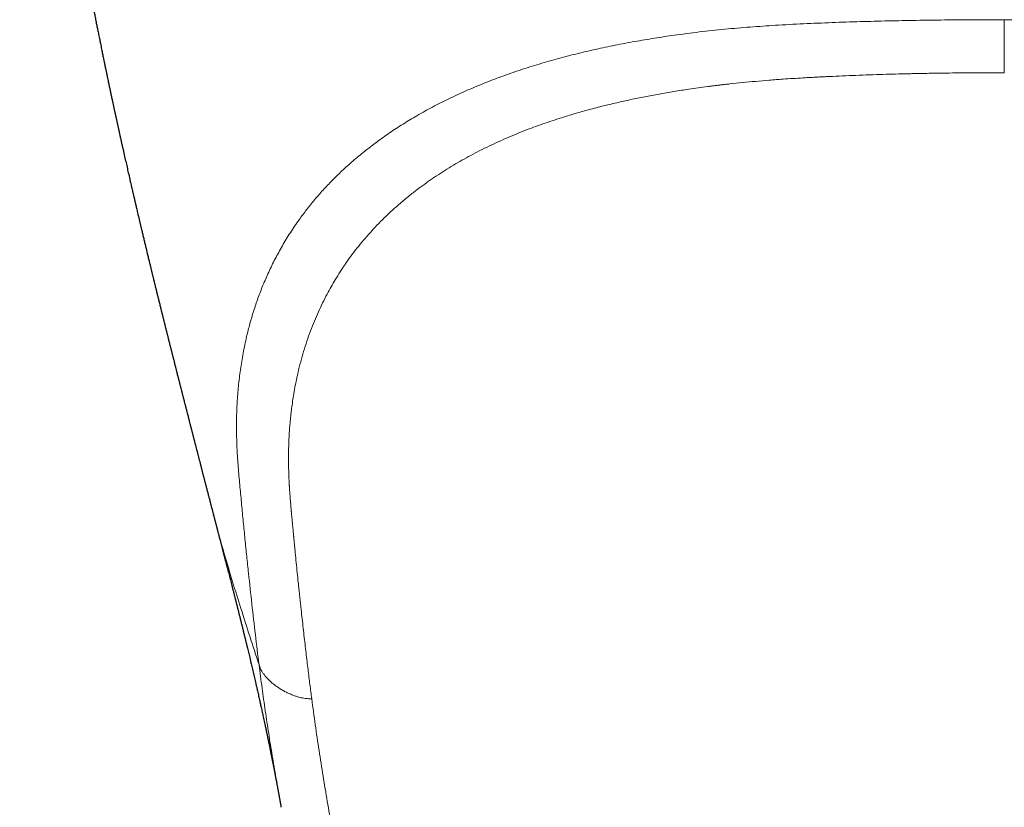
# Model space of a CAD drawing. Header units: millimetres. Extents: x 8 to 736, y 12 to 488.
# Tile 15 of 59: x 358 to 383, y 146 to 166. Entities that reach past the tile are written whole.
import ezdxf

# ---------------------------------------------------------------- set-up
doc = ezdxf.new("R2010")
doc.units = ezdxf.units.MM

msp = doc.modelspace()

# ---------------------------------------------------------------- linework, layer by layer
at = {"color": 7, "linetype": 'Continuous', "lineweight": 30}
for p, q in [((362.537, 153.327), (362.535, 153.336)), ((364.241, 145.962), (364.239, 145.971))]:
    msp.add_line(p, q, dxfattribs=at)
for points, knots in [([(357.639, 183.601), (357.64, 183.572), (357.642, 183.512), (357.644, 183.42), (357.647, 183.327), (357.65, 183.205), (357.654, 183.05), (357.659, 182.845), (357.665, 182.619), (357.67, 182.428), (357.673, 182.294), (357.675, 182.22), (357.677, 182.153), (357.679, 182.093), (357.681, 182.043), (357.682, 182.002), (357.683, 181.969), (357.684, 181.939), (357.685, 181.909), (357.686, 181.873), (357.687, 181.831), (357.689, 181.784), (357.69, 181.736), (357.692, 181.686), (357.694, 181.635), (357.696, 181.583), (357.699, 181.492), (357.704, 181.36), (357.71, 181.189), (357.716, 181.06), (357.719, 180.974), (357.721, 180.933), (357.722, 180.897), (357.724, 180.867), (357.725, 180.845), (357.726, 180.827), (357.726, 180.809), (357.727, 180.789), (357.728, 180.76), (357.73, 180.723), (357.732, 180.675), (357.735, 180.62), (357.738, 180.558), (357.741, 180.493), (357.744, 180.428), (357.747, 180.36), (357.75, 180.291), (357.754, 180.22), (357.757, 180.15), (357.761, 180.08), (357.764, 180.022), (357.766, 179.977), (357.768, 179.946), (357.769, 179.92), (357.77, 179.899), (357.771, 179.882), (357.772, 179.861), (357.774, 179.832), (357.776, 179.79), (357.779, 179.74), (357.782, 179.683), (357.786, 179.623), (357.789, 179.562), (357.793, 179.501), (357.796, 179.442), (357.8, 179.381), (357.803, 179.318), (357.807, 179.252), (357.811, 179.19), (357.815, 179.132), (357.818, 179.082), (357.82, 179.039), (357.823, 178.999), (357.825, 178.959), (357.829, 178.905), (357.833, 178.836), (357.838, 178.757), (357.844, 178.678), (357.849, 178.598), (357.855, 178.516), (357.86, 178.444), (357.864, 178.384), (357.867, 178.336), (357.87, 178.288), (357.874, 178.244), (357.876, 178.206), (357.878, 178.177), (357.88, 178.155), (357.881, 178.137), (357.883, 178.117), (357.885, 178.089), (357.888, 178.051), (357.891, 178.006), (357.895, 177.953), (357.899, 177.894), (357.905, 177.82), (357.912, 177.731), (357.918, 177.649), (357.923, 177.583), (357.927, 177.537), (357.93, 177.492), (357.933, 177.452), (357.936, 177.42), (357.938, 177.394), (357.94, 177.371), (357.942, 177.349), (357.944, 177.325), (357.946, 177.301), (357.949, 177.259), (357.954, 177.197), (357.96, 177.125), (357.965, 177.06), (357.97, 177.003), (357.975, 176.943), (357.981, 176.881), (357.986, 176.817), (357.991, 176.761), (357.995, 176.715), (357.998, 176.681), (358, 176.652), (358.003, 176.628), (358.005, 176.602), (358.008, 176.572), (358.011, 176.533), (358.016, 176.474), (358.023, 176.397), (358.031, 176.308), (358.038, 176.233), (358.044, 176.174), (358.048, 176.131), (358.051, 176.097), (358.054, 176.069), (358.056, 176.043), (358.059, 176.013), (358.063, 175.975), (358.068, 175.922), (358.074, 175.859), (358.081, 175.789), (358.087, 175.722), (358.093, 175.661), (358.099, 175.604), (358.104, 175.551), (358.109, 175.504), (358.113, 175.458), (358.118, 175.41), (358.124, 175.355), (358.13, 175.294), (358.136, 175.232), (358.143, 175.171), (358.15, 175.102), (358.158, 175.026), (358.166, 174.945), (358.175, 174.866), (358.184, 174.786), (358.193, 174.701), (358.202, 174.614), (358.212, 174.529), (358.221, 174.448), (358.229, 174.372), (358.238, 174.297), (358.246, 174.221), (358.255, 174.142), (358.264, 174.062), (358.274, 173.981), (358.283, 173.903), (358.292, 173.829), (358.3, 173.758), (358.308, 173.688), (358.317, 173.615), (358.326, 173.538), (358.336, 173.46), (358.344, 173.392), (358.351, 173.337), (358.356, 173.298), (358.36, 173.261), (358.365, 173.223), (358.37, 173.181), (358.376, 173.133), (358.383, 173.081), (358.389, 173.027), (358.396, 172.974), (358.403, 172.922), (358.409, 172.873), (358.415, 172.828), (358.42, 172.788), (358.425, 172.752), (358.43, 172.714), (358.435, 172.668), (358.442, 172.616), (358.449, 172.562), (358.457, 172.505), (358.465, 172.446), (358.472, 172.388), (358.479, 172.337), (358.485, 172.293), (358.49, 172.257), (358.494, 172.225), (358.498, 172.193), (358.503, 172.156), (358.509, 172.114), (358.515, 172.069), (358.522, 172.023), (358.528, 171.976), (358.535, 171.928), (358.541, 171.882), (358.546, 171.842), (358.551, 171.809), (358.555, 171.78), (358.559, 171.752), (358.563, 171.72), (358.568, 171.685), (358.574, 171.648), (358.579, 171.607), (358.586, 171.562), (358.593, 171.513), (358.6, 171.458), (358.608, 171.404), (358.615, 171.352), (358.622, 171.307), (358.628, 171.265), (358.635, 171.22), (358.642, 171.17), (358.65, 171.111), (358.659, 171.049), (358.669, 170.982), (358.679, 170.915), (358.689, 170.851), (358.697, 170.792), (358.705, 170.739), (358.713, 170.691), (358.719, 170.647), (358.725, 170.607), (358.731, 170.569), (358.737, 170.532), (358.742, 170.495), (358.748, 170.457), (358.754, 170.42), (358.759, 170.383), (358.765, 170.344), (358.772, 170.302), (358.779, 170.257), (358.786, 170.212), (358.792, 170.171), (358.799, 170.13), (358.805, 170.087), (358.813, 170.04), (358.82, 169.991), (358.831, 169.923), (358.845, 169.836), (358.862, 169.729), (358.879, 169.62), (358.894, 169.531), (358.905, 169.463), (358.912, 169.417), (358.919, 169.375), (358.926, 169.332), (358.934, 169.286), (358.942, 169.236), (358.952, 169.174), (358.964, 169.105), (358.976, 169.032), (358.987, 168.962), (358.999, 168.891), (359.012, 168.817), (359.024, 168.742), (359.037, 168.666), (359.05, 168.59), (359.063, 168.516), (359.075, 168.446), (359.086, 168.382), (359.097, 168.32), (359.109, 168.252), (359.122, 168.176), (359.136, 168.098), (359.149, 168.021), (359.162, 167.95), (359.173, 167.887), (359.183, 167.831), (359.192, 167.782), (359.201, 167.73), (359.211, 167.674), (359.222, 167.614), (359.233, 167.554), (359.245, 167.487), (359.258, 167.416), (359.271, 167.343), (359.284, 167.275), (359.294, 167.219), (359.302, 167.173), (359.31, 167.133), (359.317, 167.092), (359.325, 167.053), (359.331, 167.02), (359.338, 166.979), (359.349, 166.924), (359.362, 166.851), (359.377, 166.772), (359.393, 166.686), (359.409, 166.603), (359.424, 166.526), (359.437, 166.458), (359.449, 166.393), (359.461, 166.332), (359.472, 166.273), (359.483, 166.216), (359.494, 166.159), (359.505, 166.102), (359.517, 166.045), (359.528, 165.988), (359.539, 165.932), (359.55, 165.872), (359.562, 165.811), (359.574, 165.751), (359.585, 165.695), (359.596, 165.64), (359.607, 165.585), (359.619, 165.526), (359.632, 165.463), (359.645, 165.395), (359.661, 165.319), (359.677, 165.24), (359.692, 165.164), (359.706, 165.095), (359.719, 165.033), (359.73, 164.975), (359.742, 164.919), (359.752, 164.867), (359.762, 164.821), (359.77, 164.781), (359.778, 164.742), (359.787, 164.7), (359.797, 164.654), (359.806, 164.608), (359.815, 164.565), (359.823, 164.525), (359.832, 164.486), (359.84, 164.443), (359.851, 164.392), (359.863, 164.333), (359.876, 164.274), (359.887, 164.22), (359.897, 164.173), (359.907, 164.128), (359.916, 164.083), (359.926, 164.039), (359.935, 163.994), (359.945, 163.947), (359.955, 163.899), (359.966, 163.851), (359.975, 163.807), (359.984, 163.766), (359.992, 163.729), (360, 163.692), (360.007, 163.66), (360.012, 163.634), (360.018, 163.609), (360.024, 163.581), (360.031, 163.548), (360.039, 163.511), (360.047, 163.473), (360.055, 163.435), (360.064, 163.397), (360.072, 163.359), (360.08, 163.321), (360.089, 163.282), (360.097, 163.243), (360.106, 163.205), (360.114, 163.168), (360.122, 163.131), (360.131, 163.091), (360.139, 163.056), (360.145, 163.026), (360.151, 163.001), (360.156, 162.975), (360.163, 162.945), (360.171, 162.909), (360.18, 162.869), (360.189, 162.826), (360.199, 162.782), (360.209, 162.738), (360.219, 162.691), (360.23, 162.645), (360.25, 162.555), (360.278, 162.428), (360.315, 162.268), (360.349, 162.117), (360.383, 161.967), (360.412, 161.838), (360.436, 161.736), (360.453, 161.661), (360.47, 161.589), (360.487, 161.514), (360.506, 161.434), (360.525, 161.352), (360.545, 161.267), (360.562, 161.193), (360.577, 161.13), (360.589, 161.077), (360.602, 161.023), (360.614, 160.97), (360.626, 160.918), (360.639, 160.866), (360.651, 160.815), (360.662, 160.769), (360.671, 160.73), (360.679, 160.694), (360.687, 160.661), (360.696, 160.627), (360.704, 160.589), (360.713, 160.551), (360.728, 160.492), (360.746, 160.413), (360.77, 160.314), (360.794, 160.214), (360.818, 160.113), (360.839, 160.026), (360.856, 159.958), (360.868, 159.908), (360.88, 159.857), (360.893, 159.804), (360.904, 159.759), (360.913, 159.721), (360.921, 159.689), (360.93, 159.653), (360.939, 159.616), (360.947, 159.582), (360.954, 159.551), (360.962, 159.52), (360.97, 159.486), (360.979, 159.45), (360.987, 159.417), (360.994, 159.388), (361.001, 159.361), (361.008, 159.333), (361.015, 159.304), (361.021, 159.276), (361.027, 159.252), (361.032, 159.233), (361.038, 159.209), (361.047, 159.173), (361.058, 159.128), (361.069, 159.083), (361.08, 159.04), (361.091, 158.994), (361.103, 158.945), (361.114, 158.9), (361.125, 158.856), (361.135, 158.814), (361.146, 158.772), (361.156, 158.729), (361.168, 158.682), (361.18, 158.633), (361.19, 158.592), (361.198, 158.561), (361.203, 158.539), (361.209, 158.517), (361.215, 158.491), (361.222, 158.463), (361.229, 158.435), (361.236, 158.41), (361.241, 158.39), (361.245, 158.372), (361.25, 158.352), (361.256, 158.327), (361.264, 158.298), (361.271, 158.268), (361.279, 158.238), (361.287, 158.205), (361.297, 158.165), (361.307, 158.126), (361.316, 158.089), (361.324, 158.055), (361.334, 158.018), (361.343, 157.979), (361.353, 157.942), (361.361, 157.909), (361.369, 157.879), (361.376, 157.85), (361.383, 157.821), (361.391, 157.788), (361.4, 157.753), (361.408, 157.721), (361.415, 157.693), (361.422, 157.664), (361.431, 157.629), (361.442, 157.589), (361.452, 157.548), (361.461, 157.511), (361.47, 157.477), (361.479, 157.44), (361.489, 157.399), (361.5, 157.356), (361.511, 157.312), (361.523, 157.266), (361.535, 157.218), (361.546, 157.176), (361.556, 157.138), (361.565, 157.1), (361.575, 157.061), (361.584, 157.025), (361.593, 156.991), (361.602, 156.954), (361.613, 156.91), (361.623, 156.87), (361.632, 156.838), (361.637, 156.817), (361.642, 156.799), (361.646, 156.78), (361.652, 156.758), (361.659, 156.731), (361.667, 156.699), (361.675, 156.667), (361.683, 156.635), (361.69, 156.608), (361.696, 156.585), (361.702, 156.564), (361.707, 156.542), (361.714, 156.516), (361.721, 156.489), (361.727, 156.466), (361.732, 156.446), (361.736, 156.428), (361.742, 156.407), (361.75, 156.376), (361.759, 156.339), (361.769, 156.301), (361.777, 156.268), (361.785, 156.238), (361.792, 156.209), (361.8, 156.177), (361.81, 156.142), (361.818, 156.108), (361.825, 156.08), (361.833, 156.051), (361.842, 156.015), (361.852, 155.975), (361.862, 155.938), (361.87, 155.906), (361.879, 155.871), (361.891, 155.822), (361.907, 155.763), (361.923, 155.697), (361.939, 155.637), (361.954, 155.58), (361.964, 155.538), (361.972, 155.507), (361.979, 155.482), (361.986, 155.455), (361.993, 155.426), (362, 155.397), (362.007, 155.372), (362.012, 155.353), (362.016, 155.335), (362.021, 155.316), (362.027, 155.294), (362.033, 155.269), (362.04, 155.245), (362.045, 155.224), (362.049, 155.207), (362.054, 155.189), (362.059, 155.169), (362.065, 155.146), (362.072, 155.12), (362.079, 155.091), (362.087, 155.059), (362.095, 155.029), (362.102, 155.003), (362.108, 154.981), (362.114, 154.957), (362.121, 154.928), (362.13, 154.894), (362.139, 154.86), (362.147, 154.829), (362.154, 154.801), (362.161, 154.772), (362.17, 154.739), (362.179, 154.704), (362.188, 154.669), (362.197, 154.634), (362.207, 154.594), (362.218, 154.554), (362.228, 154.515), (362.236, 154.482), (362.244, 154.453), (362.251, 154.423), (362.26, 154.389), (362.27, 154.352), (362.279, 154.317), (362.287, 154.287), (362.295, 154.257), (362.304, 154.22), (362.315, 154.179), (362.324, 154.141), (362.338, 154.09), (362.356, 154.019), (362.379, 153.932), (362.402, 153.844), (362.425, 153.756), (362.448, 153.666), (362.472, 153.573), (362.491, 153.502), (362.504, 153.451), (362.511, 153.424), (362.518, 153.397), (362.526, 153.366), (362.532, 153.342), (362.536, 153.328), (362.537, 153.326)], [0, 0, 0, 0, 0.002955, 0.006253, 0.009389, 0.012548, 0.018842, 0.02525, 0.033573, 0.042083, 0.044786, 0.047311, 0.04959, 0.051622, 0.053408, 0.054709, 0.055839, 0.056797, 0.057695, 0.058905, 0.060457, 0.061917, 0.06357, 0.065268, 0.066979, 0.0687, 0.070434, 0.076131, 0.081868, 0.087563, 0.089059, 0.090477, 0.091677, 0.092656, 0.093415, 0.093946, 0.09447, 0.09515, 0.095988, 0.097311, 0.0989, 0.100753, 0.102868, 0.105064, 0.107248, 0.10942, 0.111796, 0.114157, 0.116505, 0.118838, 0.121129, 0.122325, 0.123355, 0.12422, 0.124918, 0.125451, 0.125931, 0.12697, 0.128365, 0.130115, 0.131977, 0.134054, 0.136105, 0.138112, 0.140075, 0.141992, 0.144235, 0.146413, 0.148524, 0.150455, 0.152148, 0.153577, 0.154778, 0.156052, 0.157612, 0.16019, 0.162866, 0.165515, 0.168137, 0.170836, 0.173682, 0.175244, 0.176847, 0.178491, 0.180013, 0.181267, 0.182239, 0.182954, 0.183443, 0.183978, 0.184992, 0.186249, 0.18775, 0.189496, 0.19148, 0.193665, 0.196848, 0.200372, 0.20185, 0.20338, 0.204943, 0.206315, 0.20736, 0.208187, 0.208891, 0.209629, 0.210405, 0.211218, 0.212068, 0.214599, 0.217404, 0.219199, 0.221088, 0.223069, 0.225145, 0.227314, 0.229395, 0.230729, 0.231866, 0.232807, 0.233552, 0.234311, 0.235328, 0.236603, 0.238117, 0.241275, 0.244236, 0.247, 0.248686, 0.250098, 0.251236, 0.252103, 0.252855, 0.253856, 0.255109, 0.256611, 0.25906, 0.261404, 0.263598, 0.265644, 0.267539, 0.269268, 0.270825, 0.272228, 0.273798, 0.275647, 0.277718, 0.279804, 0.28183, 0.283795, 0.286647, 0.289308, 0.291816, 0.294471, 0.297315, 0.30024, 0.30305, 0.305765, 0.308256, 0.310633, 0.313178, 0.315775, 0.318432, 0.321139, 0.323771, 0.326195, 0.328477, 0.330753, 0.333178, 0.335704, 0.338316, 0.340945, 0.342412, 0.343715, 0.344856, 0.346057, 0.347455, 0.34905, 0.350822, 0.35258, 0.354355, 0.356063, 0.357704, 0.359207, 0.360517, 0.36165, 0.362811, 0.364307, 0.366123, 0.367952, 0.369679, 0.371784, 0.373713, 0.37546, 0.376835, 0.378031, 0.379048, 0.379979, 0.381179, 0.382683, 0.384146, 0.385653, 0.387205, 0.388801, 0.390384, 0.391712, 0.392757, 0.39363, 0.394551, 0.395585, 0.396733, 0.397998, 0.399298, 0.400767, 0.402403, 0.404206, 0.406117, 0.407806, 0.409268, 0.410589, 0.411891, 0.41372, 0.415601, 0.417649, 0.419863, 0.422209, 0.424245, 0.426188, 0.427951, 0.429533, 0.430941, 0.432208, 0.433531, 0.43467, 0.435807, 0.437254, 0.438339, 0.43953, 0.440821, 0.442211, 0.4437, 0.445237, 0.446604, 0.447775, 0.449282, 0.450796, 0.452399, 0.454121, 0.457472, 0.461023, 0.464647, 0.468136, 0.469815, 0.4713, 0.472628, 0.474011, 0.475494, 0.477148, 0.478987, 0.481598, 0.483914, 0.486111, 0.488458, 0.490926, 0.49338, 0.49585, 0.498351, 0.500834, 0.503169, 0.505165, 0.507139, 0.509315, 0.511848, 0.514554, 0.517021, 0.519322, 0.521576, 0.523223, 0.524748, 0.526426, 0.528315, 0.530276, 0.532255, 0.534264, 0.536815, 0.539215, 0.541421, 0.543504, 0.544671, 0.545985, 0.54741, 0.548686, 0.549762, 0.550671, 0.552759, 0.555133, 0.557769, 0.560585, 0.563493, 0.565891, 0.568131, 0.570211, 0.572193, 0.574102, 0.57602, 0.577757, 0.57969, 0.581586, 0.583412, 0.585236, 0.587074, 0.589266, 0.591205, 0.59299, 0.594728, 0.596555, 0.598451, 0.600463, 0.602701, 0.605185, 0.607902, 0.610404, 0.61262, 0.614641, 0.616499, 0.618263, 0.62017, 0.621516, 0.622807, 0.624049, 0.6254, 0.626911, 0.628519, 0.629903, 0.631138, 0.632376, 0.63377, 0.635309, 0.637424, 0.639464, 0.641167, 0.642643, 0.644118, 0.645593, 0.647021, 0.648426, 0.649974, 0.6516, 0.65314, 0.654709, 0.655865, 0.657125, 0.65838, 0.659425, 0.660252, 0.660972, 0.66188, 0.66299, 0.664202, 0.665455, 0.666733, 0.667927, 0.669196, 0.670396, 0.671675, 0.673007, 0.67426, 0.675395, 0.676591, 0.677924, 0.679232, 0.680087, 0.680817, 0.681653, 0.682649, 0.683767, 0.685181, 0.68657, 0.687984, 0.689442, 0.690953, 0.692532, 0.693996, 0.699742, 0.704924, 0.709726, 0.714493, 0.719648, 0.722346, 0.724496, 0.726994, 0.729387, 0.731907, 0.734812, 0.737448, 0.740286, 0.742045, 0.743645, 0.745484, 0.747362, 0.748844, 0.750529, 0.752491, 0.753825, 0.75513, 0.756301, 0.757316, 0.758399, 0.75968, 0.761008, 0.762142, 0.765497, 0.768768, 0.771872, 0.77533, 0.77872, 0.780399, 0.781992, 0.783692, 0.785441, 0.787141, 0.788145, 0.789164, 0.790357, 0.791679, 0.792821, 0.793739, 0.794707, 0.795857, 0.797124, 0.798222, 0.799119, 0.800015, 0.800871, 0.801862, 0.802848, 0.803635, 0.804222, 0.804731, 0.806045, 0.807766, 0.809201, 0.81045, 0.812062, 0.813766, 0.815197, 0.816577, 0.818071, 0.819385, 0.820733, 0.822334, 0.824002, 0.825622, 0.826382, 0.827061, 0.827779, 0.82861, 0.829555, 0.830556, 0.831391, 0.83204, 0.832548, 0.83318, 0.834018, 0.835053, 0.836062, 0.836945, 0.838079, 0.83934, 0.840824, 0.842002, 0.84296, 0.844212, 0.845675, 0.846814, 0.847929, 0.848939, 0.849827, 0.850751, 0.851838, 0.853092, 0.854214, 0.85506, 0.855867, 0.857056, 0.858551, 0.859914, 0.861115, 0.862168, 0.863311, 0.864778, 0.866318, 0.867602, 0.869094, 0.87091, 0.872359, 0.873366, 0.874662, 0.876175, 0.877239, 0.878264, 0.879497, 0.880951, 0.882624, 0.883482, 0.884178, 0.884712, 0.88529, 0.886049, 0.886988, 0.887988, 0.8892, 0.890225, 0.891118, 0.891921, 0.892514, 0.893233, 0.894129, 0.895101, 0.895897, 0.896495, 0.897034, 0.897745, 0.898634, 0.90012, 0.901417, 0.902479, 0.903432, 0.904355, 0.905381, 0.906677, 0.907892, 0.908707, 0.909558, 0.910802, 0.912284, 0.913547, 0.914561, 0.915429, 0.917052, 0.919546, 0.921362, 0.923637, 0.92555, 0.927133, 0.927857, 0.928672, 0.929582, 0.930588, 0.931611, 0.93245, 0.933063, 0.93357, 0.934196, 0.934956, 0.935832, 0.936695, 0.937372, 0.937883, 0.938447, 0.939117, 0.939893, 0.940757, 0.941681, 0.942809, 0.943896, 0.944733, 0.945348, 0.9461, 0.94709, 0.948274, 0.949459, 0.950459, 0.951333, 0.952296, 0.95336, 0.954613, 0.955694, 0.956858, 0.958149, 0.959606, 0.96085, 0.961962, 0.962888, 0.963792, 0.964873, 0.966272, 0.967485, 0.968348, 0.969192, 0.970507, 0.97201, 0.973229, 0.974217, 0.977059, 0.980281, 0.982829, 0.985763, 0.988974, 0.991756, 0.994951, 0.995961, 0.996792, 0.997625, 0.998634, 0.999812, 1, 1, 1, 1]), ([(362.533, 153.336), (362.534, 153.333), (362.537, 153.324), (362.541, 153.307), (362.547, 153.285), (362.553, 153.261), (362.56, 153.234), (362.567, 153.206), (362.574, 153.182), (362.579, 153.163), (362.583, 153.145), (362.588, 153.127), (362.593, 153.107), (362.6, 153.082), (362.606, 153.059), (362.612, 153.037), (362.617, 153.017), (362.624, 152.991), (362.632, 152.959), (362.641, 152.924), (362.649, 152.892), (362.657, 152.864), (362.664, 152.836), (362.671, 152.807), (362.681, 152.77), (362.693, 152.726), (362.705, 152.678), (362.717, 152.633), (362.727, 152.595), (362.735, 152.561), (362.745, 152.526), (362.755, 152.487), (362.766, 152.445), (362.776, 152.405), (362.785, 152.37), (362.793, 152.338), (362.801, 152.307), (362.81, 152.273), (362.82, 152.235), (362.83, 152.196), (362.84, 152.161), (362.848, 152.129), (362.856, 152.099), (362.864, 152.066), (362.873, 152.031), (362.882, 151.996), (362.89, 151.967), (362.897, 151.941), (362.902, 151.918), (362.912, 151.881), (362.926, 151.826), (362.943, 151.762), (362.96, 151.696), (362.977, 151.631), (362.993, 151.566), (363.006, 151.515), (363.016, 151.476), (363.025, 151.443), (363.033, 151.411), (363.04, 151.383), (363.046, 151.359), (363.052, 151.336), (363.058, 151.313), (363.065, 151.287), (363.071, 151.261), (363.078, 151.236), (363.083, 151.215), (363.089, 151.193), (363.096, 151.165), (363.104, 151.131), (363.114, 151.094), (363.123, 151.059), (363.13, 151.029), (363.138, 150.998), (363.147, 150.963), (363.156, 150.926), (363.164, 150.893), (363.172, 150.862), (363.18, 150.829), (363.19, 150.792), (363.199, 150.757), (363.206, 150.726), (363.213, 150.699), (363.224, 150.654), (363.24, 150.59), (363.262, 150.504), (363.283, 150.416), (363.305, 150.327), (363.327, 150.239), (363.348, 150.152), (363.369, 150.065), (363.405, 149.917), (363.455, 149.711), (363.503, 149.509), (363.535, 149.372), (363.552, 149.299), (363.568, 149.227), (363.585, 149.157), (363.601, 149.085), (363.619, 149.009), (363.636, 148.935), (363.651, 148.866), (363.666, 148.802), (363.68, 148.739), (363.693, 148.679), (363.706, 148.623), (363.718, 148.569), (363.73, 148.514), (363.743, 148.456), (363.756, 148.395), (363.77, 148.335), (363.783, 148.273), (363.797, 148.207), (363.813, 148.134), (363.828, 148.066), (363.84, 148.007), (363.851, 147.958), (363.86, 147.912), (363.87, 147.866), (363.88, 147.821), (363.889, 147.775), (363.899, 147.729), (363.909, 147.681), (363.919, 147.631), (363.929, 147.583), (363.939, 147.537), (363.947, 147.495), (363.955, 147.456), (363.963, 147.417), (363.971, 147.377), (363.98, 147.335), (363.989, 147.288), (363.999, 147.239), (364.009, 147.191), (364.018, 147.146), (364.026, 147.105), (364.033, 147.067), (364.04, 147.03), (364.048, 146.99), (364.057, 146.946), (364.066, 146.899), (364.075, 146.853), (364.083, 146.812), (364.09, 146.773), (364.098, 146.735), (364.106, 146.693), (364.115, 146.646), (364.124, 146.597), (364.132, 146.553), (364.139, 146.517), (364.145, 146.487), (364.15, 146.459), (364.155, 146.429), (364.162, 146.394), (364.169, 146.356), (364.175, 146.32), (364.181, 146.289), (364.186, 146.263), (364.191, 146.238), (364.195, 146.214), (364.2, 146.186), (364.205, 146.157), (364.211, 146.125), (364.217, 146.094), (364.222, 146.065), (364.226, 146.041), (364.23, 146.02), (364.234, 145.997), (364.237, 145.981), (364.238, 145.972), (364.239, 145.971)], [0, 0, 0, 0, 0.000975, 0.003637, 0.006289, 0.009106, 0.012577, 0.016478, 0.019275, 0.021661, 0.023793, 0.025848, 0.028532, 0.031782, 0.035085, 0.037719, 0.040114, 0.042726, 0.047434, 0.052057, 0.055986, 0.059318, 0.062634, 0.066165, 0.070093, 0.076339, 0.08261, 0.088085, 0.092811, 0.096732, 0.100759, 0.105692, 0.11125, 0.116456, 0.120723, 0.124396, 0.128048, 0.132242, 0.137172, 0.142369, 0.146721, 0.150481, 0.154052, 0.158013, 0.162979, 0.1672, 0.170994, 0.17398, 0.176796, 0.179638, 0.188059, 0.197231, 0.204019, 0.212767, 0.221704, 0.228515, 0.232218, 0.236532, 0.24096, 0.244223, 0.247087, 0.250101, 0.25291, 0.256104, 0.259646, 0.26299, 0.26557, 0.267813, 0.271361, 0.275899, 0.281, 0.285668, 0.289171, 0.292583, 0.297383, 0.302522, 0.306664, 0.310237, 0.314274, 0.319386, 0.32446, 0.327934, 0.331197, 0.334846, 0.345166, 0.356318, 0.36799, 0.379486, 0.390943, 0.402364, 0.413748, 0.425096, 0.460535, 0.495647, 0.505621, 0.51557, 0.52532, 0.534528, 0.544065, 0.554628, 0.565594, 0.574272, 0.583005, 0.591785, 0.600254, 0.607944, 0.615087, 0.622343, 0.630926, 0.639518, 0.64791, 0.656091, 0.665393, 0.676001, 0.686875, 0.694448, 0.701182, 0.707622, 0.714262, 0.720798, 0.727122, 0.733728, 0.740673, 0.748061, 0.755281, 0.761916, 0.767905, 0.773493, 0.779279, 0.78488, 0.79105, 0.797976, 0.805441, 0.812776, 0.819506, 0.825495, 0.830938, 0.836423, 0.842137, 0.848835, 0.856325, 0.863365, 0.869595, 0.87506, 0.880738, 0.887063, 0.894314, 0.902435, 0.909301, 0.91492, 0.918925, 0.923143, 0.92777, 0.933198, 0.939517, 0.94526, 0.949902, 0.954086, 0.957664, 0.961495, 0.965756, 0.970433, 0.975513, 0.980799, 0.985403, 0.98893, 0.9923, 0.995679, 0.999592, 1, 1, 1, 1])]:
    msp.add_open_spline(points, degree=3, knots=knots, dxfattribs=at)
at = {"color": 252, "linetype": 'Continuous', "lineweight": 0}
for points, knots in [([(382.5, 165.836), (382.262, 165.836), (381.788, 165.835), (381.076, 165.831), (380.366, 165.822), (379.658, 165.809), (378.949, 165.791), (378.237, 165.768), (377.521, 165.739), (376.829, 165.703), (376.162, 165.659), (375.521, 165.605), (374.877, 165.538), (374.279, 165.462), (373.729, 165.381), (373.228, 165.298), (372.732, 165.206), (372.236, 165.102), (371.74, 164.987), (371.245, 164.859), (370.756, 164.72), (370.275, 164.568), (369.804, 164.404), (369.345, 164.228), (368.902, 164.041), (368.474, 163.843), (368.062, 163.635), (367.676, 163.421), (367.315, 163.203), (366.976, 162.982), (366.652, 162.751), (366.343, 162.514), (366.049, 162.27), (365.778, 162.025), (365.528, 161.781), (365.298, 161.538), (365.082, 161.291), (364.881, 161.042), (364.676, 160.766), (364.47, 160.463), (364.269, 160.133), (364.087, 159.8), (363.924, 159.468), (363.78, 159.137), (363.654, 158.81), (363.545, 158.486), (363.449, 158.162), (363.359, 157.807), (363.278, 157.421), (363.21, 157.005), (363.16, 156.59), (363.128, 156.177), (363.112, 155.764), (363.113, 155.353), (363.129, 154.928), (363.159, 154.492), (363.201, 154.044), (363.243, 153.602), (363.285, 153.164), (363.328, 152.729), (363.372, 152.297), (363.43, 151.748), (363.502, 151.087), (363.589, 150.315), (363.651, 149.809), (363.683, 149.556)], [0, 0, 0, 0, 0.017166, 0.034321, 0.051415, 0.068477, 0.085567, 0.102744, 0.120062, 0.13754, 0.153067, 0.168748, 0.184603, 0.2006, 0.213233, 0.225892, 0.238554, 0.251219, 0.264336, 0.277521, 0.290804, 0.304169, 0.317578, 0.330994, 0.344393, 0.357749, 0.371053, 0.384337, 0.396746, 0.409192, 0.421678, 0.434177, 0.446659, 0.459096, 0.470752, 0.48234, 0.493877, 0.505383, 0.516874, 0.531501, 0.546115, 0.560662, 0.575081, 0.589336, 0.603202, 0.616962, 0.630642, 0.644249, 0.661817, 0.679273, 0.696633, 0.713949, 0.731276, 0.74863, 0.765904, 0.784996, 0.803808, 0.822475, 0.841107, 0.859777, 0.878471, 0.897161, 0.931399, 0.96563, 1, 1, 1, 1]), ([(382.5, 165.837), (382.64, 165.836), (382.926, 165.835), (383.366, 165.833), (383.824, 165.829), (384.302, 165.823), (384.792, 165.816), (385.278, 165.807), (385.722, 165.797), (386.121, 165.787), (386.485, 165.776), (386.848, 165.764), (387.208, 165.75), (387.557, 165.734), (387.893, 165.717), (388.244, 165.697), (388.625, 165.672), (389.044, 165.641), (389.483, 165.602), (389.926, 165.558), (390.349, 165.509), (390.734, 165.459), (391.094, 165.408), (391.448, 165.353), (391.728, 165.305), (391.932, 165.268), (392.058, 165.245), (392.184, 165.22), (392.312, 165.195), (392.44, 165.169), (392.569, 165.142), (392.798, 165.093), (393.129, 165.018), (393.561, 164.91), (393.959, 164.801), (394.224, 164.723), (394.356, 164.682), (394.393, 164.671), (394.43, 164.659), (394.466, 164.648), (394.503, 164.636), (394.543, 164.623), (394.653, 164.588), (394.827, 164.53), (395.055, 164.451), (395.289, 164.366), (395.525, 164.275), (395.76, 164.181), (395.974, 164.091), (396.167, 164.006), (396.34, 163.927), (396.493, 163.855), (396.628, 163.789), (396.745, 163.731), (396.841, 163.681), (396.919, 163.641), (396.979, 163.609), (397.019, 163.587), (397.052, 163.569), (397.084, 163.552), (397.126, 163.529), (397.169, 163.505), (397.213, 163.481), (397.256, 163.456), (397.377, 163.387), (397.577, 163.269), (397.839, 163.103), (398.094, 162.932), (398.338, 162.757), (398.577, 162.576), (398.818, 162.381), (399.054, 162.177), (399.284, 161.964), (399.495, 161.755), (399.688, 161.55), (399.865, 161.35), (400.047, 161.132), (400.236, 160.887), (400.433, 160.608), (400.622, 160.315), (400.802, 160.007), (400.956, 159.714), (401.087, 159.44), (401.197, 159.187), (401.313, 158.897), (401.391, 158.675), (401.44, 158.525), (401.455, 158.477), (401.47, 158.429), (401.485, 158.381), (401.5, 158.333), (401.549, 158.166), (401.625, 157.879), (401.713, 157.47), (401.783, 157.058), (401.833, 156.658), (401.866, 156.272), (401.883, 155.915), (401.888, 155.633), (401.887, 155.468), (401.886, 155.407), (401.886, 155.388), (401.886, 155.368), (401.885, 155.349), (401.885, 155.33), (401.883, 155.245), (401.878, 155.097), (401.868, 154.894), (401.855, 154.705), (401.842, 154.531), (401.829, 154.373), (401.817, 154.246), (401.808, 154.148), (401.802, 154.075), (401.795, 154.007), (401.789, 153.945), (401.784, 153.887), (401.777, 153.818), (401.769, 153.736), (401.755, 153.585), (401.736, 153.384), (401.712, 153.138), (401.694, 152.95), (401.681, 152.819), (401.673, 152.743), (401.665, 152.667), (401.658, 152.592), (401.65, 152.518), (401.643, 152.445), (401.624, 152.259), (401.593, 151.963), (401.561, 151.667), (401.541, 151.481), (401.533, 151.404), (401.524, 151.327), (401.516, 151.25), (401.507, 151.174), (401.499, 151.098), (401.49, 151.023), (401.479, 150.922), (401.465, 150.792), (401.446, 150.628), (401.426, 150.451), (401.409, 150.309), (401.397, 150.207), (401.389, 150.139), (401.38, 150.062), (401.37, 149.979), (401.361, 149.904), (401.352, 149.837), (401.345, 149.774), (401.337, 149.716), (401.331, 149.665), (401.326, 149.626), (401.323, 149.598), (401.32, 149.579), (401.319, 149.565), (401.318, 149.558), (401.317, 149.556)], [0, 0, 0, 0, 0.010114, 0.020694, 0.03174, 0.043254, 0.055235, 0.067166, 0.078472, 0.087309, 0.096106, 0.104863, 0.11358, 0.122257, 0.130165, 0.13808, 0.147787, 0.158003, 0.16873, 0.179966, 0.190681, 0.200093, 0.208698, 0.217605, 0.226813, 0.229982, 0.233185, 0.236422, 0.239694, 0.242999, 0.246339, 0.249713, 0.260817, 0.27226, 0.284038, 0.29296, 0.293973, 0.294989, 0.296006, 0.297026, 0.298048, 0.299072, 0.300369, 0.307198, 0.313705, 0.319891, 0.327404, 0.334383, 0.340825, 0.346733, 0.352105, 0.356942, 0.361244, 0.365011, 0.368243, 0.370658, 0.372654, 0.374231, 0.374667, 0.375952, 0.377408, 0.378871, 0.380343, 0.381823, 0.383312, 0.392806, 0.402628, 0.411673, 0.421244, 0.430975, 0.440438, 0.451355, 0.461893, 0.472051, 0.48183, 0.49123, 0.500253, 0.512305, 0.524852, 0.537893, 0.551431, 0.565466, 0.576074, 0.58695, 0.598094, 0.613215, 0.61523, 0.617252, 0.619283, 0.621322, 0.623369, 0.625424, 0.642501, 0.659712, 0.67706, 0.694546, 0.710047, 0.725654, 0.739475, 0.745581, 0.746382, 0.747183, 0.747984, 0.748785, 0.749587, 0.750389, 0.759564, 0.76812, 0.776057, 0.783376, 0.790077, 0.796157, 0.79945, 0.802528, 0.805391, 0.808038, 0.81047, 0.812686, 0.816807, 0.820988, 0.831892, 0.842435, 0.852619, 0.855967, 0.859274, 0.86254, 0.865766, 0.86895, 0.872094, 0.875197, 0.893074, 0.910636, 0.914049, 0.91745, 0.920838, 0.924215, 0.927579, 0.930931, 0.934271, 0.937599, 0.944286, 0.951597, 0.959531, 0.968087, 0.970647, 0.973257, 0.977296, 0.981005, 0.984386, 0.987437, 0.99016, 0.99292, 0.995232, 0.997096, 0.9982, 0.999052, 0.999652, 1, 1, 1, 1]), ([(382.5, 165.836), (382.5, 165.82), (382.5, 165.785), (382.5, 165.73), (382.5, 165.669), (382.5, 165.602), (382.5, 165.528), (382.5, 165.449), (382.5, 165.366), (382.5, 165.281), (382.5, 165.195), (382.5, 165.11), (382.5, 165.026), (382.5, 164.945), (382.5, 164.867), (382.5, 164.793), (382.5, 164.726), (382.5, 164.666), (382.5, 164.614), (382.5, 164.57), (382.5, 164.533), (382.5, 164.511), (382.5, 164.5)], [0, 0, 0, 0, 0.033856, 0.070154, 0.110553, 0.155812, 0.205925, 0.260285, 0.317902, 0.377629, 0.4384, 0.499461, 0.560541, 0.621381, 0.681238, 0.73904, 0.793624, 0.843971, 0.889438, 0.929972, 0.966288, 1, 1, 1, 1]), ([(382.5, 164.5), (382.393, 164.5), (382.182, 164.499), (381.869, 164.498), (381.564, 164.495), (381.267, 164.493), (380.978, 164.489), (380.721, 164.485), (380.494, 164.482), (380.343, 164.479), (380.243, 164.477), (380.192, 164.476), (380.141, 164.474), (380.091, 164.473), (380.039, 164.472), (379.899, 164.469), (379.671, 164.463), (379.346, 164.453), (379.012, 164.442), (378.67, 164.43), (378.334, 164.415), (378.073, 164.403), (377.887, 164.394), (377.773, 164.388), (377.659, 164.382), (377.54, 164.376), (377.375, 164.366), (377.164, 164.353), (376.879, 164.334), (376.565, 164.311), (376.223, 164.282), (375.891, 164.251), (375.642, 164.225), (375.474, 164.206), (375.382, 164.196), (375.291, 164.185), (375.2, 164.174), (375.107, 164.163), (374.964, 164.144), (374.772, 164.118), (374.487, 164.077), (374.158, 164.026), (373.786, 163.962), (373.422, 163.894), (373.064, 163.821), (372.765, 163.754), (372.524, 163.697), (372.337, 163.651), (372.152, 163.604), (371.969, 163.555), (371.789, 163.504), (371.611, 163.453), (371.414, 163.393), (371.198, 163.325), (370.963, 163.246), (370.731, 163.165), (370.49, 163.076), (370.242, 162.979), (369.989, 162.873), (369.741, 162.764), (369.498, 162.651), (369.26, 162.534), (369.029, 162.414), (368.805, 162.291), (368.587, 162.164), (368.374, 162.034), (368.166, 161.899), (367.964, 161.76), (367.766, 161.618), (367.596, 161.489), (367.452, 161.374), (367.331, 161.275), (367.215, 161.176), (367.103, 161.077), (366.995, 160.978), (366.861, 160.852), (366.704, 160.696), (366.528, 160.51), (366.359, 160.319), (366.198, 160.125), (366.043, 159.926), (365.936, 159.778), (365.869, 159.683), (365.841, 159.641), (365.813, 159.6), (365.786, 159.559), (365.758, 159.517), (365.697, 159.423), (365.61, 159.283), (365.5, 159.095), (365.393, 158.9), (365.285, 158.689), (365.179, 158.462), (365.077, 158.227), (364.98, 157.981), (364.889, 157.725), (364.807, 157.465), (364.732, 157.2), (364.685, 157.009), (364.658, 156.894), (364.65, 156.856), (364.641, 156.817), (364.633, 156.779), (364.625, 156.741), (364.617, 156.702), (364.597, 156.605), (364.57, 156.457), (364.537, 156.257), (364.513, 156.09), (364.495, 155.948), (364.482, 155.831), (364.47, 155.714), (364.46, 155.597), (364.451, 155.484), (364.441, 155.33), (364.432, 155.134), (364.426, 154.892), (364.427, 154.644), (364.432, 154.392), (364.44, 154.216), (364.445, 154.117), (364.446, 154.096), (364.448, 154.075), (364.449, 154.054), (364.45, 154.032), (364.452, 154.01), (364.454, 153.974), (364.457, 153.925), (364.462, 153.855), (364.468, 153.779), (364.475, 153.696), (364.481, 153.614), (364.488, 153.535), (364.493, 153.479), (364.496, 153.447), (364.497, 153.44), (364.497, 153.436), (364.497, 153.432), (364.498, 153.422), (364.5, 153.406), (364.502, 153.381), (364.505, 153.352), (364.508, 153.318), (364.512, 153.28), (364.516, 153.236), (364.52, 153.188), (364.525, 153.135), (364.531, 153.077), (364.537, 153.012), (364.544, 152.939), (364.549, 152.881), (364.553, 152.839), (364.555, 152.817), (364.557, 152.794), (364.56, 152.772), (364.561, 152.752), (364.568, 152.681), (364.58, 152.561), (364.599, 152.36), (364.622, 152.133), (364.647, 151.882), (364.666, 151.699), (364.678, 151.582), (364.683, 151.529), (364.689, 151.477), (364.695, 151.423), (364.701, 151.367), (364.71, 151.279), (364.722, 151.162), (364.742, 150.984), (364.764, 150.776), (364.791, 150.538), (364.817, 150.306), (364.843, 150.08), (364.869, 149.859), (364.894, 149.647), (364.919, 149.445), (364.943, 149.251), (364.966, 149.063), (364.99, 148.879), (365.006, 148.758), (365.013, 148.698)], [0, 0, 0, 0, 0.008128, 0.016056, 0.023782, 0.031308, 0.038633, 0.045758, 0.050896, 0.055925, 0.057224, 0.058515, 0.0598, 0.061076, 0.062345, 0.063734, 0.071754, 0.07966, 0.088505, 0.097203, 0.105756, 0.114162, 0.117087, 0.119994, 0.122883, 0.12576, 0.129094, 0.13556, 0.141916, 0.150915, 0.159687, 0.168235, 0.176561, 0.178961, 0.181343, 0.183706, 0.18605, 0.188376, 0.190989, 0.19723, 0.203427, 0.213393, 0.223251, 0.233005, 0.242663, 0.25223, 0.257435, 0.262611, 0.267758, 0.272878, 0.277973, 0.283043, 0.288089, 0.294991, 0.301855, 0.308738, 0.315728, 0.32366, 0.331584, 0.339505, 0.347431, 0.355365, 0.363267, 0.371063, 0.378879, 0.386746, 0.394644, 0.402577, 0.41055, 0.41857, 0.423848, 0.42915, 0.434423, 0.439506, 0.444605, 0.44972, 0.458899, 0.468141, 0.477452, 0.48684, 0.496309, 0.505866, 0.507784, 0.509707, 0.511633, 0.513564, 0.515498, 0.517437, 0.526632, 0.534923, 0.543293, 0.553365, 0.563558, 0.573876, 0.585076, 0.59643, 0.607943, 0.619619, 0.631464, 0.633144, 0.634825, 0.63651, 0.638197, 0.639886, 0.641578, 0.643273, 0.652641, 0.661073, 0.669572, 0.674663, 0.679777, 0.684917, 0.69008, 0.695063, 0.699846, 0.710257, 0.720891, 0.731749, 0.742834, 0.754146, 0.755047, 0.755961, 0.756888, 0.757829, 0.758783, 0.75975, 0.76073, 0.763493, 0.766357, 0.769897, 0.773578, 0.777402, 0.780723, 0.784144, 0.784756, 0.784973, 0.785139, 0.785318, 0.78551, 0.786387, 0.787479, 0.788775, 0.790274, 0.791977, 0.79392, 0.796073, 0.798438, 0.801013, 0.803799, 0.807107, 0.81067, 0.811645, 0.812638, 0.813648, 0.814676, 0.815657, 0.816301, 0.824096, 0.831796, 0.843283, 0.854551, 0.865603, 0.868005, 0.870397, 0.872778, 0.875148, 0.877611, 0.880433, 0.887032, 0.893552, 0.904598, 0.915414, 0.926002, 0.936361, 0.946491, 0.956392, 0.965519, 0.974443, 0.983165, 0.991683, 1, 1, 1, 1]), ([(363.683, 149.556), (363.604, 149.798), (363.447, 150.282), (363.224, 150.98), (363.013, 151.658), (362.818, 152.311), (362.657, 152.868), (362.571, 153.198), (362.537, 153.327)], [0, 0, 0, 0, 0.177194, 0.354369, 0.531553, 0.708774, 0.886007, 1, 1, 1, 1]), ([(365.013, 148.698), (364.996, 148.699), (364.96, 148.699), (364.904, 148.703), (364.845, 148.709), (364.781, 148.72), (364.714, 148.735), (364.637, 148.757), (364.553, 148.786), (364.462, 148.822), (364.371, 148.864), (364.282, 148.912), (364.195, 148.964), (364.113, 149.02), (364.036, 149.08), (363.964, 149.143), (363.899, 149.207), (363.842, 149.27), (363.793, 149.333), (363.754, 149.393), (363.723, 149.449), (363.701, 149.503), (363.688, 149.539), (363.683, 149.556)], [0, 0, 0, 0, 0.029301, 0.059962, 0.092972, 0.128926, 0.168046, 0.210231, 0.264369, 0.321437, 0.38034, 0.440079, 0.499981, 0.55986, 0.619536, 0.678346, 0.735307, 0.789347, 0.839541, 0.885329, 0.926724, 0.964444, 1, 1, 1, 1]), ([(364.239, 145.971), (364.227, 146.035), (364.184, 146.278), (364.109, 146.709), (364.016, 147.263), (363.925, 147.825), (363.84, 148.395), (363.758, 148.971), (363.708, 149.361), (363.683, 149.556)], [0, 0, 0, 0, 0.055223, 0.212202, 0.369394, 0.52673, 0.684212, 0.841936, 1, 1, 1, 1]), ([(365.013, 148.698), (365.043, 148.48), (365.101, 148.044), (365.197, 147.395), (365.298, 146.75), (365.405, 146.11), (365.515, 145.475), (365.626, 144.844), (365.741, 144.197), (365.858, 143.534), (365.977, 142.856), (366.091, 142.184), (366.202, 141.517), (366.315, 140.843), (366.433, 140.161), (366.551, 139.472), (366.666, 138.79), (366.776, 138.114), (366.88, 137.444), (366.979, 136.793), (367.071, 136.162), (367.158, 135.548), (367.243, 134.94), (367.326, 134.337), (367.381, 133.94), (367.408, 133.742)], [0, 0, 0, 0, 0.040009, 0.080012, 0.12001, 0.160005, 0.199998, 0.239989, 0.279979, 0.323966, 0.367954, 0.411942, 0.455933, 0.499929, 0.546596, 0.593269, 0.639946, 0.686625, 0.733304, 0.779981, 0.823987, 0.867989, 0.91199, 0.955993, 1, 1, 1, 1])]:
    msp.add_open_spline(points, degree=3, knots=knots, dxfattribs=at)

doc.saveas('drawing.dxf')
